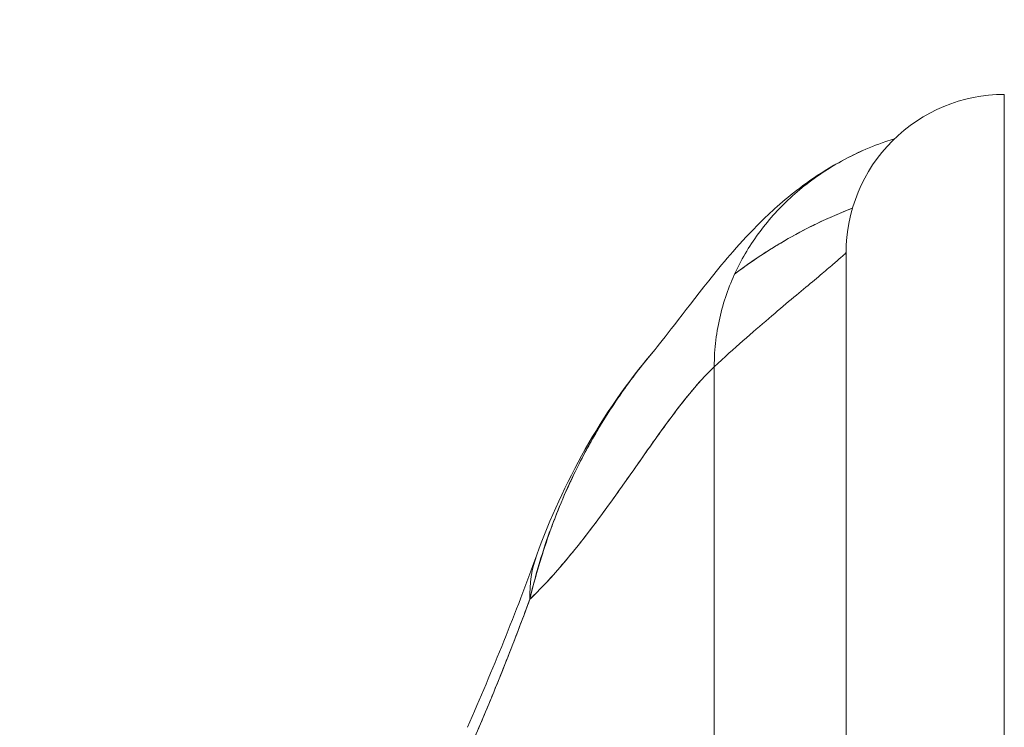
# Model space of a CAD drawing. Header units: inches. Extents: x 16 to 394, y 3 to 249.
# Tile 14 of 116: x 181.765 to 182.5, y 83.606 to 84.133. Entities that reach past the tile are written whole.
import ezdxf

# ---------------------------------------------------------------- set-up
doc = ezdxf.new("R2010")
doc.units = ezdxf.units.IN
doc.header["$LTSCALE"] = 24
doc.header["$MEASUREMENT"] = 0
doc.layers.get('0').update_dxf_attribs({"lineweight": 0})
doc.layers.add('Dimension (ANSI)', color=7, linetype='Continuous', lineweight=5)
doc.layers.add('Visible (ANSI)', color=7, linetype='Continuous', lineweight=5)
doc.styles.add('ROMANS', font='tahoma.ttf')
doc.dimstyles.new('Default (ANSI)', dxfattribs={"dimscale": 24, "dimtxt": 0.07, "dimasz": 0.07, "dimexe": 0.125, "dimexo": 0.0625, "dimgap": 0.031496, "dimtad": 0, "dimtih": 1, "dimtoh": 1, "dimrnd": 1e-08, "dimzin": 0, "dimdsep": 46, "dimtxsty": 'ROMANS', "dimblk": 'Filled-1', "dimcen": 0.09, "dimdle": 0.393701, "dimclrd": 256, "dimclre": 256, "dimclrt": 256, "dimadec": 0, "dimazin": 0, "dimtfac": 0.928571, "dimtofl": 0, "dimtmove": 0, "dimatfit": 3, "dimfxl": 1, "dimtolj": 1, "dimtzin": 0, "dimlwd": -1, "dimlwe": -1, "dimarcsym": 0})

# ---------------------------------------------------------------- blocks, each defined once
blk = doc.blocks.new('Filled-1')
at = {"color": 0}
for p, q in [((0, 0), (-1, 0.17857)), ((-1, 0.17857), (-1, -0.17857)), ((-1, 0), (0, 0)), ((-1, -0.17857), (0, 0))]:
    blk.add_line(p, q, dxfattribs=at)
at = {"color": 0, "flags": 128}
blk.add_lwpolyline([(-1, -0.17857), (0, 0), (-1, 0.17857), (-1, -0.17857)], dxfattribs=at)
at = {"color": 0}
blk.add_solid([(-1, -0.17857), (0, 0), (-1, 0.17857), (-1, -0.17857)], dxfattribs=at)
blk = doc.blocks.new('*D24')
at = {"layer": 'Defpoints', "color": 0, "transparency": 16777216}
for p in [(150.02567, 87.8232), (150.02567, 81.5664), (185.46317, 81.5664)]:
    blk.add_point(p, dxfattribs=at)
at = {"layer": 'Dimension (ANSI)', "transparency": 16777216}
for p, q in [((150.02567, 83.0664), (150.02567, 90.8232)), ((185.46317, 83.0664), (185.46317, 90.8232)), ((151.70567, 87.8232), (159.95091, 87.8232)), ((183.78317, 87.8232), (175.53794, 87.8232))]:
    blk.add_line(p, q, dxfattribs=at)
at = {"layer": 'Dimension (ANSI)', "transparency": 16777216, "xscale": 1.680000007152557, "yscale": 1.680000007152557, "zscale": 1.680000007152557, "rotation": 180}
blk.add_blockref('Filled-1', (150.02567, 87.8232), dxfattribs=at)
at = {"layer": 'Dimension (ANSI)', "transparency": 16777216, "xscale": 1.680000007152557, "yscale": 1.680000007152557, "zscale": 1.680000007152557}
blk.add_blockref('Filled-1', (185.46317, 87.8232), dxfattribs=at)
at = {"layer": 'Dimension (ANSI)', "transparency": 16777216, "insert": (167.74442, 87.8232), "char_height": 1.68, "attachment_point": 5, "style": 'ROMANS'}
blk.add_mtext('\\A1;\\fTahoma|b0|i0;\\H1.6800;35.44\\P\\fTahoma|b0|i0;\\H1.6800;DOOR WIDTH', dxfattribs=at)
blk = doc.blocks.new('*D25')
at = {"layer": 'Defpoints', "color": 0, "transparency": 16777216}
for p in [(186.15267, 87.8232), (185.46317, 81.5664), (186.15267, 80.48478)]:
    blk.add_point(p, dxfattribs=at)
at = {"layer": 'Dimension (ANSI)', "transparency": 16777216}
for p, q in [((185.46317, 83.0664), (185.46317, 90.8232)), ((186.15267, 81.98478), (186.15267, 90.8232)), ((183.78317, 87.8232), (182.10317, 87.8232)), ((187.83267, 87.8232), (189.51267, 87.8232))]:
    blk.add_line(p, q, dxfattribs=at)
at = {"layer": 'Dimension (ANSI)', "transparency": 16777216, "xscale": 1.680000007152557, "yscale": 1.680000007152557, "zscale": 1.680000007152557}
blk.add_blockref('Filled-1', (185.46317, 87.8232), dxfattribs=at)
at = {"layer": 'Dimension (ANSI)', "transparency": 16777216, "xscale": 1.680000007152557, "yscale": 1.680000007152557, "zscale": 1.680000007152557, "rotation": 180}
blk.add_blockref('Filled-1', (186.15267, 87.8232), dxfattribs=at)
at = {"layer": 'Dimension (ANSI)', "transparency": 16777216, "insert": (193.27317, 87.8232), "char_height": 1.68, "attachment_point": 5, "style": 'ROMANS'}
blk.add_mtext('\\A1;(0.69)', dxfattribs=at)

msp = doc.modelspace()

# ---------------------------------------------------------------- linework, layer by layer
at = {"layer": 'Visible (ANSI)'}
for p, q in [((182.50008, 83.55201), (182.50008, 84.07762)), ((182.38197, 83.95951), (182.38197, 83.49295)), ((182.28355, 83.44419), (182.28355, 83.87445)), ((182.28355, 83.87445), (182.28355, 83.44419))]:
    msp.add_line(p, q, dxfattribs=at)
msp.add_arc((182.50008, 83.95951), 0.11811, 90, 180.00005, dxfattribs=at)
for centre, major_axis, ratio, start_param, end_param in [((182.33627, 83.66739), (-0.18516, 0.06682), 0.666321, 6.097849, 6.100819), ((182.33627, 83.66739), (-0.18516, 0.06682), 0.666321, 6.097849, 6.100819), ((182.33627, 83.66739), (-0.18516, 0.06682), 0.666321, 6.283145, 6.537315), ((182.33627, 83.66739), (-0.18516, 0.06682), 0.666321, 6.283145, 6.537315), ((182.2793, 83.52605), (-0.18007, 0.07954), 0.655934, 6.009184, 6.009265), ((182.2793, 83.52605), (-0.18007, 0.07954), 0.655934, 6.009188, 6.009265), ((182.27397, 83.51429), (-0.17845, 0.0831), 0.683665, 6.016719, 6.016771)]:
    msp.add_ellipse(centre, major_axis=major_axis, ratio=ratio, start_param=start_param, end_param=end_param, dxfattribs=at)
for points, knots in [([(182.41807, 84.0445), (182.41586, 84.04383), (182.41367, 84.04313), (182.41152, 84.04239), (182.40476, 84.04009), (182.39828, 84.0375), (182.39209, 84.03467), (182.38589, 84.03184), (182.37998, 84.02877), (182.37434, 84.02548), (182.3687, 84.0222), (182.36333, 84.0187), (182.35822, 84.01502), (182.35311, 84.01133), (182.34826, 84.00746), (182.34366, 84.00342), (182.33906, 83.99938), (182.33472, 83.99516), (182.33062, 83.99078), (182.32652, 83.98641), (182.32267, 83.98187), (182.31906, 83.97717), (182.31545, 83.97247), (182.31209, 83.96761), (182.30898, 83.96259), (182.30587, 83.95758), (182.30301, 83.9524), (182.30041, 83.94706), (182.29782, 83.94171), (182.29548, 83.93621), (182.29343, 83.93053), (182.29137, 83.92485), (182.2896, 83.919), (182.28815, 83.91297), (182.28669, 83.90694), (182.28554, 83.90074), (182.28475, 83.89433), (182.28397, 83.88792), (182.28355, 83.8813), (182.28355, 83.87445)], [0.1787849, 0.1787849, 0.1787849, 0.1787849, 0.2, 0.2, 0.2, 0.2666667, 0.2666667, 0.2666667, 0.3333333, 0.3333333, 0.3333333, 0.4, 0.4, 0.4, 0.4666667, 0.4666667, 0.4666667, 0.5333333, 0.5333333, 0.5333333, 0.6, 0.6, 0.6, 0.6666667, 0.6666667, 0.6666667, 0.7333333, 0.7333333, 0.7333333, 0.8, 0.8, 0.8, 0.8666667, 0.8666667, 0.8666667, 0.9333333, 0.9333333, 0.9333333, 1, 1, 1, 1]), ([(182.23793, 83.88562), (182.24516, 83.89417), (182.25993, 83.9141), (182.28917, 83.95079), (182.30022, 83.96435), (182.32363, 83.98795), (182.33298, 83.99671), (182.35123, 84.01085), (182.35829, 84.01588), (182.3747, 84.02606), (182.38425, 84.03126), (182.39497, 84.03597)], [0, 0, 0, 0, 0.755651, 0.755651, 1.132235, 1.132235, 1.328898, 1.328898, 1.432194, 1.432194, 1.539214, 1.539214, 1.539214, 1.539214]), ([(182.38675, 83.99276), (182.37819, 83.98949), (182.3697, 83.98584), (182.36131, 83.98184), (182.35954, 83.98099), (182.35777, 83.98013), (182.356, 83.97925), (182.3483, 83.97541), (182.34069, 83.97126), (182.33318, 83.9668), (182.32351, 83.96106), (182.31402, 83.9548), (182.30474, 83.94803), (182.30274, 83.94657), (182.30075, 83.94508), (182.29877, 83.94358)], [0.2628198, 0.2628198, 0.2628198, 0.2628198, 0.3210109, 0.3210109, 0.3210109, 0.3333333, 0.3333333, 0.3333333, 0.3871157, 0.3871157, 0.3871157, 0.4564187, 0.4564187, 0.4564187, 0.4713625, 0.4713625, 0.4713625, 0.4713625]), ([(182.29877, 83.94358), (182.30728, 83.95005), (182.31597, 83.95609), (182.32482, 83.96168), (182.3344, 83.96773), (182.34417, 83.97327), (182.35409, 83.97829), (182.35485, 83.97867), (182.35561, 83.97905), (182.35637, 83.97943), (182.36547, 83.98395), (182.3747, 83.98805), (182.38402, 83.99171), (182.38493, 83.99206), (182.38584, 83.99241), (182.38675, 83.99276)], [0.527714, 0.527714, 0.527714, 0.527714, 0.5918842, 0.5918842, 0.5918842, 0.6613555, 0.6613555, 0.6613555, 0.6666667, 0.6666667, 0.6666667, 0.7302356, 0.7302356, 0.7302356, 0.7364282, 0.7364282, 0.7364282, 0.7364282]), ([(182.28355, 83.87445), (182.29105, 83.88144), (182.29821, 83.88789), (182.305, 83.89388), (182.31179, 83.89988), (182.31822, 83.90541), (182.32424, 83.91054), (182.33026, 83.91566), (182.33587, 83.92038), (182.34105, 83.92472), (182.34624, 83.92905), (182.35098, 83.933), (182.35526, 83.93658), (182.35954, 83.94015), (182.36334, 83.94335), (182.36665, 83.94615), (182.36996, 83.94895), (182.37276, 83.95136), (182.37503, 83.95333), (182.3773, 83.95531), (182.37904, 83.95685), (182.3802, 83.9579), (182.38137, 83.95895), (182.38197, 83.95951), (182.38197, 83.95951)], [0, 0, 0, 0, 0.125, 0.125, 0.125, 0.25, 0.25, 0.25, 0.375, 0.375, 0.375, 0.5, 0.5, 0.5, 0.625, 0.625, 0.625, 0.75, 0.75, 0.75, 0.875, 0.875, 0.875, 1, 1, 1, 1]), ([(182.38197, 83.95951), (182.38197, 83.95948), (182.38197, 83.95481), (182.38197, 83.94542), (182.38197, 83.93602), (182.38197, 83.9219), (182.38197, 83.9033), (182.38197, 83.88471), (182.38197, 83.86164), (182.38197, 83.83448), (182.38197, 83.80731), (182.38197, 83.77605), (182.38197, 83.74103), (182.38197, 83.70601), (182.38197, 83.66723), (182.38197, 83.62576), (182.38197, 83.5843), (182.38197, 83.54015), (182.38197, 83.49295)], [0, 0, 0, 0, 0.166667, 0.166667, 0.166667, 0.333333, 0.333333, 0.333333, 0.5, 0.5, 0.5, 0.666667, 0.666667, 0.666667, 0.833333, 0.833333, 0.833333, 1, 1, 1, 1]), ([(182.23794, 83.88563), (182.23418, 83.88119), (182.23048, 83.87663), (182.22684, 83.87194), (182.22553, 83.87026), (182.22424, 83.86856), (182.22295, 83.86684), (182.21416, 83.85516), (182.20577, 83.84272), (182.198, 83.82978), (182.19053, 83.81736), (182.18363, 83.80447), (182.1774, 83.79133), (182.17671, 83.78988), (182.17603, 83.78842), (182.17536, 83.78696), (182.16858, 83.77227), (182.16262, 83.75727), (182.15746, 83.74194), (182.15297, 83.72858), (182.1491, 83.71496), (182.14587, 83.70105)], [0.6342675, 0.6342675, 0.6342675, 0.6342675, 0.6666667, 0.6666667, 0.6666667, 0.6782727, 0.6782727, 0.6782727, 0.7574117, 0.7574117, 0.7574117, 0.8333333, 0.8333333, 0.8333333, 0.8417294, 0.8417294, 0.8417294, 0.9263034, 0.9263034, 0.9263034, 1, 1, 1, 1]), ([(182.14587, 83.70105), (182.14848, 83.71169), (182.15144, 83.7225), (182.15483, 83.73332), (182.15831, 83.74445), (182.16224, 83.75559), (182.16662, 83.76657), (182.17, 83.77502), (182.17364, 83.78339), (182.17753, 83.7916), (182.17759, 83.79174), (182.17766, 83.79187), (182.17772, 83.79201), (182.179, 83.7947), (182.1803, 83.79737), (182.18162, 83.80002), (182.18726, 83.81129), (182.19335, 83.82226), (182.19982, 83.83282), (182.20647, 83.84368), (182.21351, 83.8541), (182.22085, 83.86403), (182.22291, 83.86682), (182.22499, 83.86956), (182.2271, 83.87227), (182.23065, 83.87684), (182.23426, 83.88129), (182.23793, 83.88562)], [0, 0, 0, 0, 0.0590886, 0.0590886, 0.0590886, 0.1198834, 0.1198834, 0.1198834, 0.1666667, 0.1666667, 0.1666667, 0.167443, 0.167443, 0.167443, 0.1827493, 0.1827493, 0.1827493, 0.2477615, 0.2477615, 0.2477615, 0.3145868, 0.3145868, 0.3145868, 0.3333333, 0.3333333, 0.3333333, 0.3649693, 0.3649693, 0.3649693, 0.3649693]), ([(182.14587, 83.70105), (182.14603, 83.7012), (182.14619, 83.70136), (182.14635, 83.70151), (182.1556, 83.71043), (182.16452, 83.72021), (182.17314, 83.73047), (182.18176, 83.74074), (182.19009, 83.75149), (182.19814, 83.76236), (182.20619, 83.77322), (182.21397, 83.7842), (182.22151, 83.79491), (182.22904, 83.80562), (182.23634, 83.81607), (182.24342, 83.82589), (182.2505, 83.83571), (182.25736, 83.8449), (182.26404, 83.85311), (182.27072, 83.86132), (182.27721, 83.86855), (182.28355, 83.87445)], [0, 0, 0, 0, 0.002892, 0.002892, 0.002892, 0.169077, 0.169077, 0.169077, 0.335261, 0.335261, 0.335261, 0.501446, 0.501446, 0.501446, 0.667631, 0.667631, 0.667631, 0.833815, 0.833815, 0.833815, 1, 1, 1, 1]), ([(182.28355, 83.87445), (182.27878, 83.87001), (182.27393, 83.86482), (182.26897, 83.85903), (182.26402, 83.85324), (182.25896, 83.84684), (182.25379, 83.83999), (182.24862, 83.83313), (182.24334, 83.82583), (182.23793, 83.81821), (182.23252, 83.8106), (182.22698, 83.80269), (182.22131, 83.79463), (182.21564, 83.78657), (182.20983, 83.77836), (182.20387, 83.77016), (182.19791, 83.76197), (182.1918, 83.75378), (182.18553, 83.74577), (182.17926, 83.73776), (182.17282, 83.72992), (182.16622, 83.72241), (182.15961, 83.7149), (182.15283, 83.70773), (182.14587, 83.70105)], [0, 0, 0, 0, 0.125, 0.125, 0.125, 0.25, 0.25, 0.25, 0.375, 0.375, 0.375, 0.5, 0.5, 0.5, 0.625, 0.625, 0.625, 0.75, 0.75, 0.75, 0.875, 0.875, 0.875, 1, 1, 1, 1]), ([(182.09184, 83.56851), (182.09798, 83.58235), (182.10412, 83.5965), (182.11022, 83.61092), (182.11256, 83.61645), (182.11489, 83.62202), (182.11721, 83.62763), (182.11735, 83.62796), (182.11748, 83.62829), (182.11762, 83.62863), (182.12122, 83.63733), (182.12478, 83.64613), (182.12832, 83.65506), (182.13427, 83.6701), (182.14012, 83.68549), (182.14587, 83.70105)], [0, 0, 0, 0, 0.333333, 0.333333, 0.333333, 0.461137, 0.461137, 0.461137, 0.468697, 0.468697, 0.468697, 0.666667, 0.666667, 0.666667, 1, 1, 1, 1]), ([(182.14587, 83.70105), (182.13989, 83.68476), (182.13368, 83.66853), (182.12723, 83.65231), (182.12098, 83.63663), (182.1145, 83.62095), (182.10779, 83.60521), (182.10261, 83.59303), (182.09728, 83.58081), (182.09184, 83.56851)], [0, 0, 0, 0, 0.368344, 0.368344, 0.368344, 0.724557, 0.724557, 0.724557, 1, 1, 1, 1])]:
    msp.add_open_spline(points, degree=3, knots=knots, dxfattribs=at)
for points in [[(182.15111, 83.73422), (182.1706, 83.78819), (182.19895, 83.83961), (182.23799, 83.88569)], [(182.09924, 83.60559), (182.11828, 83.64871), (182.1356, 83.69122), (182.15111, 83.73421)]]:
    msp.add_open_spline(points, degree=3, dxfattribs=at)

# ---------------------------------------------------------------- dimensions: what is measured, and where the dimension line sits
at = {"layer": 'Dimension (ANSI)'}
for base, p2, text, picture, middle in [((150.02567, 87.8232), (150.02567, 81.5664), '\\fTahoma|b0|i0;\\H1.6800;<>\\P\\fTahoma|b0|i0;\\H1.6800;DOOR WIDTH', '*D24', (167.74442, 87.8232)), ((186.15267, 87.8232), (186.15267, 80.48478), '(<>)', '*D25', (193.27317, 87.8232))]:
    dim = msp.add_linear_dim(base=base, p1=(185.46317, 81.5664), p2=p2, angle=180, text=text, dimstyle='Default (ANSI)', override={"dimgap": 0.031496, "dimtih": 0, "dimtoh": 0, "dimdec": 2, "dimtol": 0, "dimlim": 0, "dimtp": 0, "dimtm": 0, "dimtdec": 2, "dimatfit": 1}, dxfattribs=at)
    dim.commit()
    dim.dimension.update_dxf_attribs({"geometry": picture, "text_midpoint": middle, "dimtype": 160})

doc.saveas('drawing.dxf')
